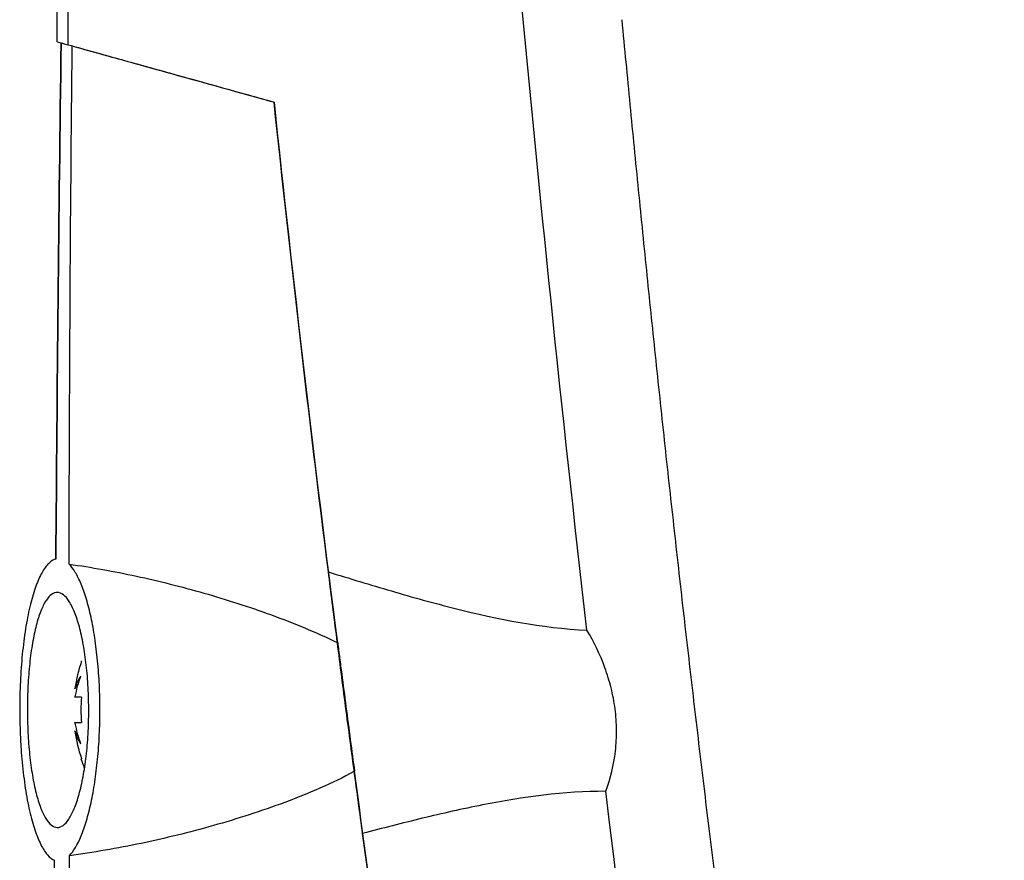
# Model space of a CAD drawing. Header units: millimetres. Extents: x 15231 to 16570, y 10019 to 11489.
# Tile 153 of 206: x 16230 to 16270, y 10701 to 10735. Entities that reach past the tile are written whole.
import ezdxf

# ---------------------------------------------------------------- set-up
doc = ezdxf.new("R2010")
doc.units = ezdxf.units.MM

msp = doc.modelspace()

# ---------------------------------------------------------------- linework, layer by layer
at = {"color": 7, "linetype": 'Continuous', "lineweight": 25}
for p, q in [((16232.298, 10708.612), (16232.317, 10708.603)), ((16232.053, 10707.48), (16232.053, 10707.493)), ((16232.053, 10707.14), (16232.053, 10707.162)), ((16232.317, 10707.14), (16232.053, 10707.14)), ((16232.053, 10706.089), (16232.053, 10706.11)), ((16232.053, 10706.11), (16232.317, 10706.11)), ((16232.053, 10705.758), (16232.053, 10705.771)), ((16232.317, 10704.648), (16232.298, 10704.638))]:
    msp.add_line(p, q, dxfattribs=at)
for centre, radius, start, end in [((16238.173, 10706.625), 6.181, 161.3415, 171.9315), ((16233.936, 10706.959), 1.953, 147.7575, 164.5372), ((16236.818, 10706.305), 4.841, 159.4873, 169.806), ((16239.161, 10706.625), 6.863, 175.6965, 184.3035), ((16236.818, 10706.946), 4.841, 190.194, 200.5127), ((16233.936, 10706.292), 1.953, 195.4628, 212.2425), ((16238.173, 10706.625), 6.181, 188.0685, 198.6585), ((16238.173, 10706.625), 6.202, 198.6858, 202.2742)]:
    msp.add_arc(centre, radius, start, end, dxfattribs=at)
for points, knots in [([(16231.773, 10733.683), (16231.996, 10755.616), (16232.508, 10777.548), (16234.107, 10821.391), (16235.195, 10843.298), (16236.569, 10865.19)], [0, 0, 0, 0, 0.5, 0.5, 1, 1, 1, 1]), ([(16254.305, 10734.704), (16254.414, 10733.548), (16254.633, 10731.236), (16254.974, 10727.768), (16255.324, 10724.302), (16255.684, 10720.836), (16256.054, 10717.372), (16256.435, 10713.909), (16256.825, 10710.447), (16257.226, 10706.986), (16257.637, 10703.526), (16258.057, 10700.067), (16258.488, 10696.61), (16258.929, 10693.153), (16259.38, 10689.698), (16259.842, 10686.244), (16260.313, 10682.79), (16260.955, 10678.185), (16261.783, 10672.431), (16262.817, 10665.531), (16263.891, 10658.638), (16265.005, 10651.752), (16266.159, 10644.873), (16267.354, 10638.001), (16268.586, 10631.135), (16269.442, 10626.564), (16269.869, 10624.279)], [0, 0, 0, 0, 0.031233, 0.062465, 0.093696, 0.124926, 0.156156, 0.187386, 0.218616, 0.249847, 0.281078, 0.31231, 0.343544, 0.374779, 0.406016, 0.437255, 0.468497, 0.499741, 0.56229, 0.624831, 0.687364, 0.749893, 0.812419, 0.874944, 0.93747, 1, 1, 1, 1]), ([(16231.773, 10733.683), (16232.45, 10733.496), (16233.13, 10733.306), (16234.504, 10732.924), (16235.197, 10732.732), (16237.292, 10732.149), (16238.712, 10731.755), (16240.155, 10731.354)], [0, 0, 0, 0, 0.25, 0.25, 0.5, 0.5, 1, 1, 1, 1]), ([(16231.942, 10733.637), (16232.606, 10733.452), (16233.274, 10733.266), (16234.623, 10732.891), (16235.303, 10732.702), (16237.36, 10732.131), (16238.753, 10731.743), (16240.168, 10731.35)], [0, 0, 0, 0, 0.25, 0.25, 0.5, 0.5, 1, 1, 1, 1]), ([(16231.277, 10712.765), (16231.178, 10712.739), (16231.082, 10712.68), (16230.894, 10712.498), (16230.802, 10712.374), (16230.625, 10712.06), (16230.542, 10711.873), (16230.385, 10711.443), (16230.311, 10711.197), (16230.175, 10710.651), (16230.115, 10710.356), (16230.035, 10709.881), (16230.01, 10709.717), (16229.965, 10709.378), (16229.944, 10709.202), (16229.887, 10708.668), (16229.859, 10708.3), (16229.819, 10707.544), (16229.808, 10707.152), (16229.805, 10706.375), (16229.813, 10705.99), (16229.838, 10705.414), (16229.848, 10705.222), (16229.874, 10704.846), (16229.889, 10704.662), (16229.941, 10704.121), (16229.983, 10703.774), (16230.085, 10703.112), (16230.143, 10702.805), (16230.24, 10702.382), (16230.274, 10702.246), (16230.345, 10701.987), (16230.383, 10701.864), (16230.498, 10701.518), (16230.579, 10701.318), (16230.751, 10700.978), (16230.843, 10700.837), (16231.028, 10700.623), (16231.123, 10700.55), (16231.22, 10700.508)], [0, 0, 0, 0, 0.0625, 0.0625, 0.125, 0.125, 0.1875, 0.1875, 0.25, 0.25, 0.3125, 0.3125, 0.34375, 0.34375, 0.375, 0.375, 0.4375, 0.4375, 0.5, 0.5, 0.5625, 0.5625, 0.59375, 0.59375, 0.625, 0.625, 0.6875, 0.6875, 0.75, 0.75, 0.78125, 0.78125, 0.8125, 0.8125, 0.875, 0.875, 0.9375, 0.9375, 1, 1, 1, 1]), ([(16231.825, 10700.696), (16231.996, 10700.87), (16232.156, 10701.139), (16232.382, 10701.687), (16232.454, 10701.893), (16232.588, 10702.341), (16232.65, 10702.584), (16232.764, 10703.112), (16232.816, 10703.397), (16232.905, 10703.987), (16232.943, 10704.294), (16233.005, 10704.934), (16233.03, 10705.269), (16233.061, 10705.939), (16233.069, 10706.277), (16233.07, 10706.959), (16233.062, 10707.305), (16233.03, 10707.975), (16233.006, 10708.304), (16232.944, 10708.946), (16232.905, 10709.26), (16232.816, 10709.851), (16232.764, 10710.131), (16232.65, 10710.66), (16232.586, 10710.908), (16232.452, 10711.358), (16232.38, 10711.561), (16232.229, 10711.926), (16232.149, 10712.087), (16231.987, 10712.358), (16231.903, 10712.469), (16231.817, 10712.556)], [0, 0, 0, 0, 0.125, 0.125, 0.1875, 0.1875, 0.25, 0.25, 0.3125, 0.3125, 0.375, 0.375, 0.4375, 0.4375, 0.5, 0.5, 0.5625, 0.5625, 0.625, 0.625, 0.6875, 0.6875, 0.75, 0.75, 0.8125, 0.8125, 0.875, 0.875, 0.9375, 0.9375, 1, 1, 1, 1]), ([(16231.817, 10712.556), (16232.272, 10712.493), (16232.727, 10712.42), (16233.638, 10712.258), (16234.095, 10712.167), (16235.465, 10711.871), (16236.382, 10711.641), (16238.22, 10711.115), (16239.136, 10710.822), (16240.5, 10710.324), (16240.954, 10710.149), (16241.856, 10709.773), (16242.304, 10709.572), (16242.744, 10709.355)], [0, 0, 0, 0, 0.125, 0.125, 0.25, 0.25, 0.5, 0.5, 0.75, 0.75, 0.875, 0.875, 1, 1, 1, 1]), ([(16242.367, 10712.24), (16243.217, 10711.976), (16244.07, 10711.715), (16245.788, 10711.213), (16246.652, 10710.972), (16249.267, 10710.316), (16251.041, 10709.963), (16252.886, 10709.869)], [0, 0, 0, 0, 0.25, 0.25, 0.5, 0.5, 1, 1, 1, 1]), ([(16243.76, 10701.601), (16243.648, 10702.421), (16243.531, 10703.282), (16243.351, 10704.632), (16243.289, 10705.095), (16243.167, 10706.02), (16243.106, 10706.482), (16242.985, 10707.405), (16242.925, 10707.867), (16242.805, 10708.791), (16242.747, 10709.249), (16242.633, 10710.138), (16242.577, 10710.573), (16242.47, 10711.423), (16242.417, 10711.84), (16242.367, 10712.24)], [0, 0, 0, 0, 0.25, 0.25, 0.375, 0.375, 0.5, 0.5, 0.625, 0.625, 0.75, 0.75, 0.875, 0.875, 1, 1, 1, 1]), ([(16232.591, 10707.535), (16232.607, 10707.22), (16232.615, 10706.905), (16232.614, 10706.274), (16232.605, 10705.957), (16232.569, 10705.33), (16232.543, 10705.029), (16232.476, 10704.449), (16232.434, 10704.168), (16232.337, 10703.65), (16232.283, 10703.412), (16232.162, 10702.975), (16232.096, 10702.78), (16231.957, 10702.444), (16231.884, 10702.3), (16231.731, 10702.07), (16231.653, 10701.985), (16231.495, 10701.871), (16231.413, 10701.842), (16231.253, 10701.847), (16231.174, 10701.878), (16231.018, 10702), (16230.941, 10702.092), (16230.794, 10702.329), (16230.725, 10702.474), (16230.625, 10702.734), (16230.593, 10702.828), (16230.532, 10703.026), (16230.502, 10703.13), (16230.418, 10703.46), (16230.368, 10703.702), (16230.278, 10704.231), (16230.241, 10704.509), (16230.195, 10704.946), (16230.181, 10705.095), (16230.158, 10705.4), (16230.148, 10705.556), (16230.125, 10706.026), (16230.117, 10706.341), (16230.117, 10706.977), (16230.125, 10707.299), (16230.157, 10707.92), (16230.18, 10708.222), (16230.243, 10708.809), (16230.281, 10709.086), (16230.37, 10709.602), (16230.422, 10709.846), (16230.535, 10710.282), (16230.597, 10710.475), (16230.73, 10710.813), (16230.802, 10710.957), (16230.949, 10711.184), (16231.025, 10711.27), (16231.184, 10711.384), (16231.264, 10711.411), (16231.424, 10711.405), (16231.505, 10711.373), (16231.666, 10711.249), (16231.744, 10711.158), (16231.895, 10710.922), (16231.969, 10710.773), (16232.108, 10710.428), (16232.173, 10710.232), (16232.292, 10709.791), (16232.347, 10709.545), (16232.442, 10709.023), (16232.482, 10708.746), (16232.549, 10708.159), (16232.574, 10707.851), (16232.591, 10707.535)], [0, 0, 0, 0, 0.03125, 0.03125, 0.0625, 0.0625, 0.09375, 0.09375, 0.125, 0.125, 0.15625, 0.15625, 0.1875, 0.1875, 0.21875, 0.21875, 0.25, 0.25, 0.28125, 0.28125, 0.3125, 0.3125, 0.34375, 0.34375, 0.375, 0.375, 0.390625, 0.390625, 0.40625, 0.40625, 0.4375, 0.4375, 0.46875, 0.46875, 0.484375, 0.484375, 0.5, 0.5, 0.53125, 0.53125, 0.5625, 0.5625, 0.59375, 0.59375, 0.625, 0.625, 0.65625, 0.65625, 0.6875, 0.6875, 0.71875, 0.71875, 0.75, 0.75, 0.78125, 0.78125, 0.8125, 0.8125, 0.84375, 0.84375, 0.875, 0.875, 0.90625, 0.90625, 0.9375, 0.9375, 0.96875, 0.96875, 1, 1, 1, 1]), ([(16253.656, 10703.317), (16253.848, 10703.837), (16253.98, 10704.38), (16254.078, 10705.233), (16254.093, 10705.523), (16254.088, 10706.098), (16254.068, 10706.384), (16253.994, 10706.955), (16253.939, 10707.242), (16253.799, 10707.802), (16253.714, 10708.075), (16253.421, 10708.877), (16253.172, 10709.389), (16252.886, 10709.869)], [0, 0, 0, 0, 0.25, 0.25, 0.375, 0.375, 0.5, 0.5, 0.625, 0.625, 0.75, 0.75, 1, 1, 1, 1]), ([(16242.744, 10709.355), (16242.77, 10709.156), (16242.796, 10708.95), (16242.851, 10708.526), (16242.879, 10708.309), (16242.964, 10707.654), (16243.022, 10707.208), (16243.141, 10706.298), (16243.2, 10705.85), (16243.317, 10704.971), (16243.375, 10704.535), (16243.429, 10704.128)], [0, 0, 0, 0, 0.125, 0.125, 0.25, 0.25, 0.5, 0.5, 0.75, 0.75, 1, 1, 1, 1]), ([(16243.429, 10704.128), (16242.968, 10703.875), (16242.498, 10703.651), (16241.551, 10703.235), (16241.073, 10703.044), (16239.633, 10702.506), (16238.662, 10702.196), (16236.712, 10701.643), (16235.729, 10701.402), (16234.261, 10701.095), (16233.773, 10701.002), (16232.798, 10700.834), (16232.312, 10700.76), (16231.825, 10700.696)], [0, 0, 0, 0, 0.125, 0.125, 0.25, 0.25, 0.5, 0.5, 0.75, 0.75, 0.875, 0.875, 1, 1, 1, 1]), ([(16253.656, 10703.317), (16251.948, 10703.315), (16250.282, 10703.086), (16247.815, 10702.599), (16246.998, 10702.413), (16245.372, 10702.019), (16244.564, 10701.811), (16243.76, 10701.601)], [0, 0, 0, 0, 0.5, 0.5, 0.75, 0.75, 1, 1, 1, 1])]:
    msp.add_open_spline(points, degree=3, knots=knots, dxfattribs=at)
for points in [[(16231.325, 10733.808), (16231.38, 10744.445), (16231.49, 10755.081), (16231.656, 10765.714)], [(16252.886, 10709.869), (16251.862, 10718.792), (16250.938, 10727.725), (16250.114, 10736.669)], [(16231.493, 10733.761), (16231.397, 10726.762), (16231.325, 10719.763), (16231.277, 10712.765)], [(16231.277, 10712.765), (16231.325, 10719.763), (16231.397, 10726.762), (16231.493, 10733.761)], [(16231.325, 10733.808), (16231.473, 10733.767), (16231.623, 10733.725), (16231.773, 10733.683)], [(16231.817, 10712.556), (16231.829, 10719.583), (16231.871, 10726.61), (16231.942, 10733.637)], [(16242.367, 10712.24), (16241.568, 10718.604), (16240.831, 10724.977), (16240.155, 10731.354)], [(16242.744, 10709.355), (16241.804, 10716.675), (16240.945, 10724.011), (16240.168, 10731.35)], [(16244.505, 10696.317), (16244.136, 10698.92), (16243.777, 10701.524), (16243.429, 10704.128)], [(16266.2, 10622.372), (16261.101, 10649.203), (16256.918, 10676.203), (16253.656, 10703.317)], [(16257.924, 10621.957), (16252.127, 10648.318), (16247.406, 10674.866), (16243.76, 10701.601)], [(16231.495, 10651.925), (16231.268, 10668.116), (16231.177, 10684.31), (16231.22, 10700.508)], [(16234.175, 10599.877), (16232.712, 10633.466), (16231.928, 10667.076), (16231.825, 10700.696)]]:
    msp.add_open_spline(points, degree=3, dxfattribs=at)

doc.saveas('drawing.dxf')
